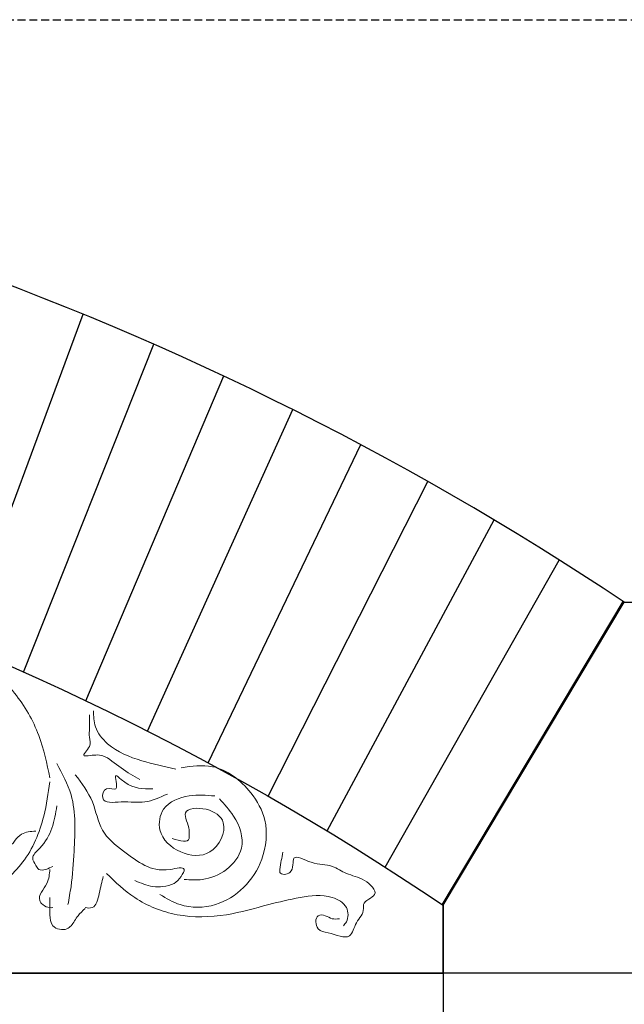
# Model space of a CAD drawing. Extents: x 0 to 286551, y -50 to 581131.
# Tile 75 of 207: x 116833 to 117322, y 559512 to 560308. Entities that reach past the tile are written whole.
import ezdxf

# ---------------------------------------------------------------- set-up
doc = ezdxf.new("R2010")
doc.units = 0
doc.header["$MEASUREMENT"] = 0
doc.linetypes.add('HIDDEN', pattern=[9.525, 6.35, -3.175])
doc.layers.add('0.13', color=5, linetype='CONTINUOUS')
doc.layers.add('0.25', color=2, linetype='CONTINUOUS')
doc.layers.add('0.15 GRIJS', color=252, linetype='CONTINUOUS', lineweight=15)
doc.layers.add('HULPLIJNEN', color=252, linetype='CONTINUOUS', plot=False)

msp = doc.modelspace()

# ---------------------------------------------------------------- linework, layer by layer
at = {"layer": '0.13'}
for points in [[(116785.48, 559802.72), (116884.6, 560070.14)], [(116836.51, 559780.75), (116941.74, 560045.84)], [(116886.93, 559757.51), (116998.22, 560020.15)], [(116936.7, 559733.03), (117053.99, 559993.07)], [(116985.79, 559707.32), (117109.01, 559964.63)], [(117034.17, 559680.41), (117163.27, 559934.86)], [(117081.8, 559652.31), (117216.71, 559903.76)], [(117128.66, 559623.06), (117269.31, 559871.38)], [(117174.72, 559592.68), (117321.01, 559837.7)], [(117175.41, 559592.21), (117321.81, 559837.22)]]:
    msp.add_lwpolyline(points, dxfattribs=at)
msp.add_lwpolyline([(117175.41, 559537.22), (117175.41, 559592.21), (117321.81, 559837.22), (117494.41, 559837.22), (117494.41, 559537.22), (117494.41, 559537.22)], close=True, dxfattribs=at)
msp.add_arc((115942.91, 557775.68), 2480.18, 56.22258, 86.4036, dxfattribs=at)
at = {"layer": '0.15 GRIJS'}
for points, knots in [([(116724.24, 559806.03), (116731.57, 559806.26), (116755.82, 559807), (116794.95, 559796.23), (116830.14, 559766.62), (116850.21, 559731.37), (116855.35, 559706.9), (116857.78, 559695.33)], [0, 0, 0, 0, 21.985392, 72.763451, 117.274259, 156.651966, 191.992207, 191.992207, 191.992207, 191.992207]), ([(116889.8, 559746.2), (116889.88, 559742.65), (116890.02, 559736.63), (116889.23, 559727.95), (116892.11, 559720.61), (116882.42, 559712.49), (116892.46, 559713.46), (116899.6, 559714.65), (116910.91, 559706.9), (116919.92, 559699.62), (116927.84, 559695.28), (116930.37, 559693.9)], [0, 0, 0, 0, 10.672492, 18.143172, 25.613636, 34.218914, 37.421855, 49.166079, 57.773056, 76.139065, 84.746042, 84.746042, 84.746042, 84.746042]), ([(116959.55, 559702.22), (116950.33, 559704.27), (116931.13, 559708.55), (116906.98, 559718.11), (116893.51, 559734.91), (116893.16, 559745.03), (116893, 559749.4)], [0, 0, 0, 0, 28.385672, 59.172567, 76.089332, 88.964388, 88.964388, 88.964388, 88.964388]), ([(116863.48, 559706.73), (116867.91, 559698.49), (116879.62, 559676.65), (116877.68, 559641.38), (116875.9, 559611.93), (116873.32, 559597.65), (116872.44, 559592.77)], [0, 0, 0, 0, 27.688538, 73.335431, 101.928504, 116.782094, 116.782094, 116.782094, 116.782094]), ([(116946.72, 559600.91), (116951.98, 559597.77), (116965.48, 559589.74), (116991.84, 559590.11), (117015.84, 559605.34), (117031.69, 559629.9), (117034.75, 559659.7), (117019.23, 559687.66), (116993.7, 559707.67), (116972.4, 559704.67), (116963.82, 559703.46)], [0, 0, 0, 0, 18.206201, 46.705795, 73.376036, 100.473029, 132.311197, 157.147572, 194.611509, 219.866962, 219.866962, 219.866962, 219.866962]), ([(116878.32, 559697.77), (116883.62, 559690.81), (116893.86, 559677.36), (116897.64, 559651.39), (116916.31, 559636.54), (116934.57, 559623.22), (116949.04, 559619.05), (116969.02, 559624.46), (116963.4, 559614.39), (116958.36, 559608.98), (116949.49, 559607.18), (116938.52, 559606.97), (116931.17, 559610.19), (116926.36, 559612.3)], [0, 0, 0, 0, 25.972991, 50.174719, 74.352811, 94.90147, 115.517258, 126.917032, 133.116391, 141.175728, 150.459648, 158.602481, 174.051472, 174.051472, 174.051472, 174.051472]), ([(116952.79, 559682.16), (116946.65, 559679.37), (116934.38, 559673.79), (116918.75, 559677.01), (116897.65, 559673.65), (116902.08, 559689.41), (116915.21, 559682.27), (116908.2, 559700.99), (116921.72, 559687.24), (116930.98, 559686.4), (116939.97, 559686.43), (116941.05, 559686.43)], [0, 0, 0, 0, 19.246558, 38.464205, 53.750407, 61.878746, 69.352488, 80.024765, 85.362108, 108.994582, 112.197523, 112.197523, 112.197523, 112.197523]), ([(116857.78, 559692.08), (116856.48, 559682.81), (116853.28, 559659.97), (116839.02, 559625.75), (116811.35, 559603.13), (116789.01, 559591.19), (116776.93, 559588.07), (116773.1, 559587.08)], [0, 0, 0, 0, 28.102527, 69.264373, 107.329053, 132.818039, 144.673621, 144.673621, 144.673621, 144.673621]), ([(116991.02, 559680.62), (116984.22, 559681.15), (116969.75, 559682.26), (116948.02, 559673.96), (116943.88, 559649.42), (116962.11, 559632.91), (116989.8, 559630.12), (117003.97, 559658.55), (116986.12, 559671.93), (116961.76, 559670.43), (116970.99, 559656.23), (116970.22, 559649.6), (116971.08, 559641.93), (116963.14, 559644.28), (116956.59, 559646.21)], [0, 0, 0, 0, 20.654241, 43.968131, 60.939952, 85.285975, 108.890731, 134.848279, 152.356819, 169.334857, 183.411586, 187.344261, 190.293606, 204.062994, 204.062994, 204.062994, 204.062994]), ([(116994.76, 559678.23), (116998.8, 559673.91), (117008.86, 559663.13), (117017.2, 559639.37), (117001.36, 559619.59), (116983.2, 559612.06), (116971.18, 559612.81), (116966.26, 559613.12)], [0, 0, 0, 0, 17.928264, 44.697764, 65.69805, 86.867704, 101.524738, 101.524738, 101.524738, 101.524738]), ([(116863.48, 559672.54), (116861.4, 559660.46), (116858.75, 559645.13), (116841.91, 559631.51), (116846.12, 559625.22), (116848.69, 559620.09), (116855.02, 559621.06), (116858.44, 559622.8), (116860.23, 559623.7)], [0, 0, 0, 0, 36.882337, 46.819146, 53.018306, 57.088757, 62.788484, 68.989534, 68.989534, 68.989534, 68.989534]), ([(116846.38, 559652.19), (116842.27, 559651.86), (116835.31, 559651.3), (116830.31, 559645.78), (116826.87, 559640.33), (116822.44, 559644.76), (116821.78, 559649.99), (116817.04, 559654.95), (116817.62, 559659.18), (116817.88, 559661.15)], [0, 0, 0, 0, 11.658671, 19.717935, 23.171872, 27.242772, 33.442131, 40.005097, 45.702674, 45.702674, 45.702674, 45.702674]), ([(117091.66, 559581.37), (117089.69, 559581.16), (117085.58, 559580.71), (117080.84, 559584.2), (117071.67, 559585.27), (117072.7, 559571.1), (117085.52, 559570.37), (117100.95, 559562.38), (117104.47, 559579.38), (117112.06, 559586.04), (117110.19, 559596.09), (117126.38, 559599.78), (117110.91, 559615.2), (117098.25, 559616.29), (117084.57, 559626.09), (117071.36, 559624.04), (117051.39, 559635.92), (117056.49, 559617.23), (117042.97, 559616.5), (117044.19, 559625.53), (117045.2, 559630.69), (117046.06, 559635.09)], [0, 0, 0, 0, 5.700047, 11.900802, 17.600849, 28.18228, 36.951869, 54.225152, 66.244036, 78.985505, 82.241263, 94.344193, 108.349914, 124.075106, 136.81979, 154.226481, 168.447124, 180.298796, 188.441629, 190.883448, 204.934605, 204.934605, 204.934605, 204.934605]), ([(116857.78, 559621.26), (116857.49, 559617.44), (116856.81, 559608.7), (116846.68, 559599.09), (116852.41, 559591.94), (116856.52, 559590.17), (116859.41, 559590.3), (116860.23, 559590.33)], [0, 0, 0, 0, 11.654256, 26.619494, 30.689945, 36.890994, 39.33378, 39.33378, 39.33378, 39.33378]), ([(116903.56, 559618), (116910.81, 559611.02), (116926.96, 559595.45), (116961.17, 559581.84), (116999.26, 559582.78), (117031.64, 559592.24), (117059.78, 559598.93), (117082.03, 559601.68), (117098.98, 559592.54), (117099.22, 559580.62), (117095.81, 559576.7), (117094.92, 559575.67)], [0, 0, 0, 0, 30.024008, 66.916655, 106.816022, 141.970947, 167.848666, 193.905155, 207.912846, 219.308217, 223.378668, 223.378668, 223.378668, 223.378668]), ([(116900.94, 559615.56), (116899.89, 559611.26), (116897.9, 559603.11), (116895.01, 559589.15), (116888.34, 559590.05), (116886.28, 559590.33)], [0, 0, 0, 0, 14.215609, 26.957077, 32.656804, 32.656804, 32.656804, 32.656804]), ([(116857.78, 559598.47), (116857.68, 559593.97), (116857.5, 559586.46), (116858.58, 559573.7), (116869.84, 559571.25), (116876.56, 559576.85), (116879.72, 559583.72), (116884.25, 559587.73), (116886.28, 559589.52)], [0, 0, 0, 0, 13.83719, 23.117992, 34.776351, 38.847251, 48.78406, 56.843397, 56.843397, 56.843397, 56.843397])]:
    msp.add_open_spline(points, degree=3, knots=knots, dxfattribs=at)
at = {"layer": '0.25'}
msp.add_lwpolyline([(117175.41, 559592.21), (117175.41, 559537.22), (114710.41, 559537.22), (114710.41, 559592.21, -0.307225)], format="xyb", close=True, dxfattribs=at)
msp.add_lwpolyline([(117175.41, 556727.22), (114710.41, 556727.22), (114710.41, 559537.22), (117175.41, 559537.22)], close=True, dxfattribs=at)
at = {"layer": 'HULPLIJNEN', "linetype": 'HIDDEN'}
msp.add_lwpolyline([(80351, 560308.22), (146944.08, 560308.22)], dxfattribs=at)

doc.saveas('drawing.dxf')
